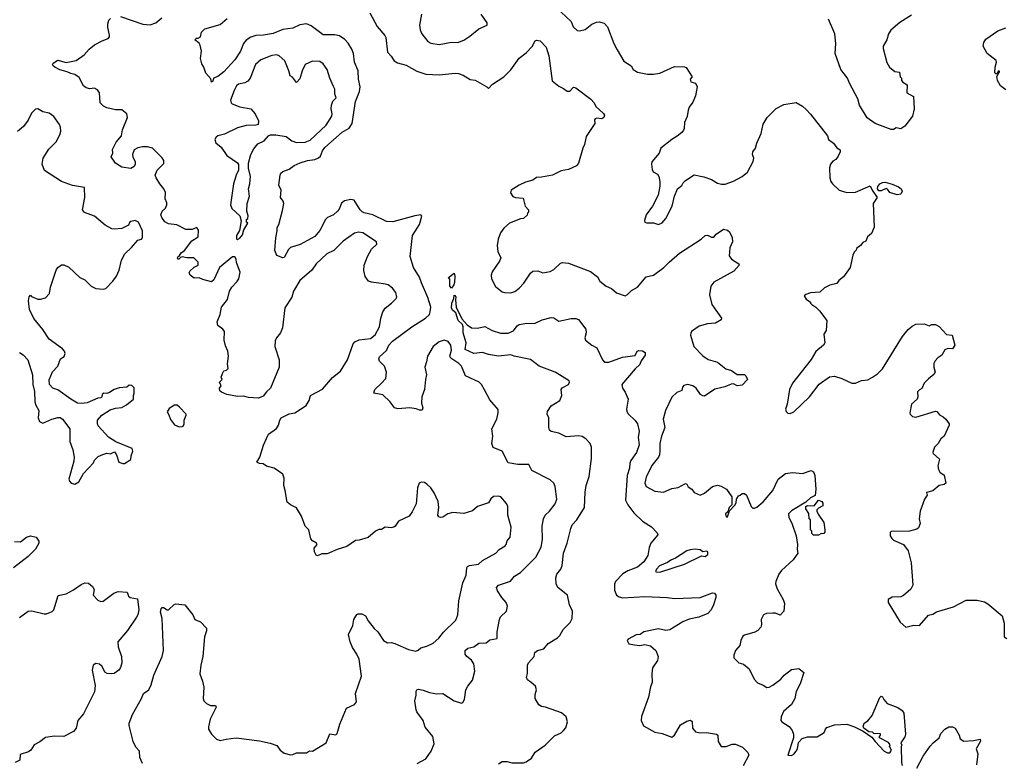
# Model space of a CAD drawing. Extents: x 2133489 to 2292442, y 756223 to 916462.
# Tile 20 of 256: x 2195556 to 2203555, y 786698 to 792740. Entities that reach past the tile are written whole.
import ezdxf

# ---------------------------------------------------------------- set-up
doc = ezdxf.new("R2010")
doc.units = 0

msp = doc.modelspace()

# ---------------------------------------------------------------- linework, layer by layer
at = {"layer": '0CON20XD'}
for points in [[(2199915, 792837.5), (2200036.2, 792725), (2200051.7, 792681.7), (2200085, 792651.2), (2200105, 792648), (2200149.1, 792660.9), (2200205, 792703.3), (2200241.7, 792718.3), (2200265, 792720.8), (2200305, 792712), (2200332.7, 792682.7), (2200382.5, 792545), (2200408.8, 792495), (2200465, 792403.8), (2200523.3, 792365), (2200540, 792335), (2200575, 792312), (2200655, 792296.2), (2200705, 792295.8), (2200755.6, 792304.4), (2200875, 792360), (2200957.5, 792357.5), (2200970, 792350), (2201020, 792275), (2201003.3, 792255), (2201007.5, 792235), (2201045, 792222.5), (2201060, 792195), (2201045, 792120), (2201025, 792070), (2200995, 792027.5), (2200986.7, 792005), (2200977.3, 791952.7), (2200955.9, 791904.1), (2200954, 791855), (2200948.3, 791841.7), (2200935.9, 791824.1), (2200897.3, 791792.7), (2200852.7, 791767.3), (2200763.3, 791695), (2200750, 791655), (2200692.5, 791585), (2200687.5, 791565), (2200693, 791523), (2200703.6, 791503.6), (2200737.5, 791485), (2200747.5, 791465), (2200757.5, 791425), (2200757, 791387), (2200742.5, 791315), (2200696.1, 791223.9), (2200646.4, 791153.6), (2200631.7, 791108.3), (2200633.3, 791093.3), (2200648.3, 791088.3), (2200705, 791088.8), (2200745, 791076), (2200775, 791088.8), (2200806.2, 791125), (2200856.2, 791225), (2200876.2, 791305), (2200900, 791365), (2200935, 791392.5), (2200946.7, 791415), (2200966.1, 791433.9), (2201035, 791478.8), (2201115, 791463.3), (2201175, 791440), (2201225, 791411.2), (2201256.4, 791403.6), (2201286.1, 791403.9), (2201355, 791426.7), (2201425.8, 791464.2), (2201469.1, 791500.9), (2201515, 791587.5), (2201521.2, 791615), (2201510, 791645), (2201511.2, 791665), (2201533.9, 791696.1), (2201544.1, 791735.9), (2201580, 791815), (2201595, 791890), (2201627.5, 791945), (2201701.7, 792018.3), (2201765, 792050), (2201865, 792066), (2201915, 792038), (2201945, 792008.8), (2201980.8, 791970.8), (2202117.5, 791795), (2202127.5, 791765), (2202166.7, 791735), (2202195, 791697.5), (2202221.7, 791681.7), (2202222.5, 791665), (2202205, 791630), (2202186.4, 791603.6), (2202160.7, 791589.3), (2202143.9, 791566.1), (2202133.8, 791535), (2202138, 791455), (2202146, 791425), (2202158.8, 791405), (2202213.3, 791355), (2202275, 791336), (2202345, 791338.6), (2202465, 791390), (2202480.6, 791355), (2202520.8, 791295), (2202490, 791245), (2202497.5, 791055), (2202477, 791003), (2202443.6, 790976.4), (2202429.3, 790940.7), (2202405, 790930), (2202386.4, 790903.6), (2202355, 790880), (2202352.5, 790867.5), (2202335, 790850), (2202323.3, 790825), (2202302, 790725), (2202248.8, 790651.2), (2202210.5, 790619.5), (2202193.6, 790596.4), (2202136.2, 790583.8), (2202095, 790560), (2202055, 790526.7), (2201980.7, 790519.3), (2201943, 790507), (2201930, 790495), (2201945, 790470), (2201980, 790445), (2201980, 790435), (2201990, 790425), (2202023, 790403), (2202053, 790373), (2202112.5, 790295), (2202107.5, 790215), (2202090, 790185), (2202097.5, 790115), (2202086, 790094), (2202025, 790042.5), (2201985, 789977.5), (2201835, 789786.7), (2201810, 789735), (2201790, 789615), (2201777.5, 789575), (2201782.5, 789555), (2201795, 789542.5), (2201815, 789540), (2201845, 789552.5), (2201973.3, 789675), (2202051.7, 789778.3), (2202135, 789836.7), (2202175, 789843.3), (2202233.9, 789823.9), (2202315, 789786.2), (2202345, 789786.2), (2202395, 789806.7), (2202445, 789813.8), (2202485, 789833.8), (2202525, 789861.2), (2202565, 789903.8), (2202728.8, 790165), (2202775, 790223.3), (2202805, 790250), (2202835, 790266.7), (2202905, 790267.5), (2202945, 790252.5), (2202965, 790262.5), (2202995, 790262.5), (2203025, 790247.5), (2203085, 790182.5), (2203132.5, 790175), (2203154, 790095), (2203135, 790066.2), (2203095, 790067.1), (2203072.7, 790057.3), (2203046.7, 790015), (2203015, 789993.3), (2202992.7, 789967.3), (2202981.2, 789945), (2202981.2, 789915), (2202992.5, 789875), (2202983.6, 789856.4), (2202938.3, 789821.7), (2202903.3, 789785), (2202886.1, 789743.9), (2202865, 789732.5), (2202850, 789715), (2202852.5, 789675), (2202847.1, 789655), (2202802, 789615), (2202787.5, 789545), (2202790, 789535), (2202810, 789515), (2202835, 789510), (2202995, 789560), (2203005.9, 789555.9), (2203028.3, 789528.3), (2203057, 789513), (2203080, 789495), (2203106.1, 789456.1), (2203106.7, 789445), (2203065, 789356.7), (2203038.8, 789335), (2203016.2, 789295), (2202986.7, 789265), (2202973.8, 789225), (2202976.7, 789215), (2203027.7, 789167.7), (2203014, 789115), (2203020, 789085), (2203032.3, 789062.3), (2203065, 789037.5), (2203078.8, 788975), (2203065, 788962), (2203024.3, 788955.7), (2202975, 788912), (2202923, 788897), (2202927.5, 788875), (2202906.1, 788843.9), (2202870.8, 788745), (2202864.2, 788685), (2202871.2, 788645), (2202858.3, 788611.7), (2202845, 788601.2), (2202785, 788582.5), (2202635, 788580), (2202628.3, 788571.7), (2202628.8, 788545), (2202640, 788525), (2202655, 788511.2), (2202735.8, 788475.8), (2202773.6, 788423.6), (2202797.7, 788327.7), (2202812.5, 788145), (2202796.4, 788113.6), (2202735, 788060), (2202715, 788050), (2202643, 788047), (2202611.7, 788028.3), (2202610, 788005), (2202710, 787845), (2202755, 787803.3), (2202819.3, 787820.7), (2202865, 787816.7), (2202939.3, 787900.7), (2202975, 787910), (2203002.7, 787927.3), (2203141.7, 787968.3), (2203245, 788024), (2203333.8, 788023.8), (2203395, 788008.8), (2203422.3, 787992.3), (2203537.5, 787895), (2203553.3, 787835), (2203552.5, 787725), (2203575, 787712.5)], [(2197562.3, 789337.7), (2197578.8, 789371.2), (2197643, 789417), (2197660, 789445), (2197668.8, 789485), (2197680, 789505), (2197744.2, 789535.8), (2197792.5, 789545), (2197882.5, 789605), (2197906.7, 789645), (2197917.5, 789685), (2198015, 789738.8), (2198097.4, 789832.6), (2198161.2, 789885), (2198220, 789975), (2198265.4, 790104.6), (2198277.5, 790122.5), (2198315, 790139.5), (2198405, 790150), (2198445, 790178.6), (2198478.5, 790245), (2198489.4, 790315), (2198505.7, 790365), (2198524.6, 790395.4), (2198576.2, 790435), (2198615, 790473.8), (2198619.2, 790485), (2198613, 790523), (2198585, 790559.2), (2198550, 790585), (2198512.9, 790592.9), (2198415, 790606), (2198390, 790615), (2198364.1, 790654.1), (2198352.7, 790702.7), (2198355.7, 790745), (2198380.8, 790815), (2198414.5, 790875.5), (2198458, 790915), (2198456, 790935), (2198345, 791007.3), (2198307.4, 791012.6), (2198275, 791004.4), (2198185, 790939.5), (2198106.9, 790865), (2198052.3, 790837.7), (2197963.5, 790756.5), (2197930.6, 790705), (2197830.9, 790619.1), (2197780, 790535), (2197766, 790485), (2197711.4, 790398.6), (2197690.6, 790235), (2197674.5, 790195.5), (2197642.9, 790155), (2197631.1, 790128.9), (2197629.5, 790085), (2197664.3, 789975), (2197663.1, 789915), (2197593.3, 789745), (2197560, 789715), (2197535, 789680), (2197495, 789664.2), (2197415, 789670), (2197375, 789681.9), (2197325, 789679.1), (2197240, 789695), (2197195, 789712), (2197181.2, 789725), (2197180, 789745), (2197192.5, 789765), (2197180, 789795), (2197200, 789815), (2197192.5, 789835), (2197202.5, 789865), (2197215, 789887.5), (2197237, 789893), (2197250, 789905), (2197243.9, 789943.9), (2197252.9, 790005), (2197247.5, 790045), (2197228.6, 790088.6), (2197217.8, 790135), (2197220, 790205), (2197206.7, 790225), (2197166.7, 790255), (2197160, 790285), (2197184, 790345), (2197196.1, 790403.9), (2197244.3, 790465.7), (2197260.6, 790535), (2197278.6, 790565), (2197320.7, 790609.3), (2197335.5, 790635), (2197346.8, 790686.8), (2197317.7, 790767.7), (2197315.8, 790795), (2197305, 790813.3), (2197285, 790813.3), (2197180, 790725), (2197132.5, 790625), (2197115, 790610), (2197045, 790627.5), (2197015, 790642.5), (2196975, 790640), (2196942.5, 790665), (2196932.5, 790685), (2196937.5, 790695), (2196975, 790727.5), (2197007.5, 790745), (2197005, 790770), (2196970, 790805), (2196915, 790803.3), (2196875, 790812.5), (2196861.7, 790808.3), (2196850, 790795), (2196840, 790795), (2196837.5, 790805), (2196843.3, 790815), (2196852.5, 790817.5), (2196868.8, 790845), (2196895.6, 790864.4), (2196955, 790943.8), (2197006.7, 790975), (2197008.3, 791028.3), (2196995, 791050), (2196956.1, 791033.9), (2196905, 791034.2), (2196831.7, 791071.7), (2196765, 791080), (2196736.3, 791096.3), (2196711.5, 791131.5), (2196703.6, 791155), (2196714.4, 791185), (2196741.3, 791208.7), (2196751.4, 791235), (2196751.2, 791251.2), (2196737.5, 791285), (2196740, 791335), (2196728, 791365), (2196694, 791405), (2196663.8, 791455), (2196658, 791475), (2196674.4, 791515.6), (2196728.1, 791571.9), (2196728.6, 791595), (2196715, 791618), (2196635, 791694.4), (2196595.6, 791705.6), (2196555, 791705.7), (2196515, 791698), (2196485, 791681.2), (2196473.1, 791645), (2196475.8, 791625), (2196494.4, 791585), (2196494.4, 791565.6), (2196485, 791548), (2196458.8, 791531.2), (2196385, 791541.4), (2196335, 791574.2), (2196298.8, 791625), (2196313.3, 791655), (2196310, 791685), (2196340, 791745), (2196383.3, 791795), (2196391.2, 791845), (2196432.5, 791945), (2196427.5, 791975), (2196387, 792007), (2196335, 792006.7), (2196265, 792024.2), (2196237.7, 792037.7), (2196211.2, 792065), (2196205.8, 792145), (2196189.7, 792169.7), (2196165, 792183.8), (2196125, 792178.8), (2196095, 792186.7), (2196075, 792203.3), (2196040.2, 792270.2), (2196005, 792294.4), (2195971.2, 792301.2), (2195942, 792315), (2195882.4, 792332.4), (2195842.5, 792352.5), (2195828, 792365), (2195823.8, 792375), (2195828, 792385), (2195865, 792409.5), (2195935, 792391.4), (2196015, 792408.9), (2196081.2, 792455), (2196120.5, 792499.5), (2196163.3, 792535), (2196225, 792568.8), (2196275, 792587.5), (2196285, 792600), (2196286.2, 792615), (2196271.2, 792675), (2196271.2, 792705), (2196281.2, 792735), (2196295, 792748.8)], [(2196375, 792764.2), (2196556.4, 792703.6), (2196615, 792696.7), (2196662.5, 792715), (2196710, 792755)], [(2198785, 786696), (2198855, 786734.2), (2198900, 786795), (2198923.8, 786855), (2198911.2, 786915), (2198850.3, 786990.3), (2198834.3, 787045), (2198783.3, 787115), (2198777, 787133), (2198766.7, 787205), (2198778.3, 787251.7), (2198776.7, 787285), (2198782.5, 787295), (2198795, 787300), (2198835, 787290.8), (2198885, 787272), (2198945, 787261.2), (2198995, 787263.8), (2199086.1, 787206.1), (2199145, 787187.5), (2199155, 787192.5), (2199168.8, 787215), (2199181.2, 787295), (2199196.2, 787325), (2199235, 787373.3), (2199254.3, 787445.7), (2199244.4, 787505), (2199225.4, 787535.4), (2199190, 787565), (2199176, 787585), (2199174, 787615), (2199197, 787633), (2199245, 787643.3), (2199285, 787673.8), (2199345, 787676.2), (2199375, 787700), (2199435, 787712.5), (2199436.2, 787765), (2199454.3, 787865.7), (2199463.2, 787886.8), (2199511.2, 787935), (2199518.8, 787975), (2199508, 788005), (2199473.6, 788043.6), (2199437.7, 788097.7), (2199428.8, 788125), (2199445, 788145.7), (2199542.7, 788177.3), (2199575, 788217.5), (2199623.3, 788246.7), (2199672.5, 788297.5), (2199748.5, 788371.5), (2199792.2, 788455), (2199803.3, 788515), (2199800, 788625), (2199810.6, 788685), (2199826, 788715), (2199860, 788745), (2199905, 788806.2), (2199919.4, 788845), (2199906.8, 788946.8), (2199894.3, 788974.3), (2199865, 789000), (2199717.7, 789077.7), (2199692.5, 789125), (2199604.3, 789125.7), (2199525, 789140), (2199475, 789233.8), (2199402.7, 789262.7), (2199392.5, 789295), (2199399.4, 789355), (2199392.5, 789415), (2199432, 789495), (2199443.9, 789543.9), (2199443.6, 789573.6), (2199375, 789650), (2199332.9, 789732.9), (2199308.8, 789775), (2199290, 789795), (2199178.8, 789845), (2199145, 789924.2), (2199125, 789945.6), (2199058.3, 789988.3), (2199051.2, 790005), (2199064.3, 790055), (2199058.5, 790095), (2199036, 790125), (2199005, 790135.6), (2198965, 790123.3), (2198914.4, 790085), (2198867.8, 790005), (2198861.7, 789958.3), (2198848, 789915), (2198862, 789855), (2198852, 789815), (2198844.2, 789735), (2198822.5, 789675), (2198820, 789625), (2198830, 789585), (2198825, 789567.5), (2198805, 789566.2), (2198778.2, 789578.2), (2198725.5, 789585.5), (2198628.9, 789578.9), (2198600.8, 789585), (2198565.4, 789635.4), (2198505, 789692), (2198433.8, 789705), (2198442.2, 789735), (2198495.7, 789785), (2198530, 789825), (2198535.6, 789875), (2198519.2, 789925), (2198478, 789965), (2198474, 789985), (2198480.3, 789999.7), (2198535, 790050.8), (2198555, 790095.6), (2198585, 790127.3), (2198742.9, 790245), (2198854.2, 790315), (2198884.2, 790345), (2198891.1, 790365), (2198895.4, 790405), (2198872.9, 790482.9), (2198820.2, 790600.2), (2198805, 790648.8), (2198755.6, 790725), (2198728.9, 790815), (2198747.8, 790985), (2198805, 791076), (2198823.8, 791143.8), (2198813.9, 791153.9), (2198765.6, 791145.6), (2198587.4, 791097.4), (2198535, 791100), (2198425.3, 791155.3), (2198355, 791170), (2198339.2, 791179.2), (2198322.5, 791195), (2198273.4, 791273.4), (2198245, 791278.1), (2198195, 791267.1), (2198171.3, 791248.7), (2198150.3, 791199.7), (2198138, 791185), (2198105, 791154.2), (2198056.7, 791133.3), (2198039.2, 791115), (2197995, 791026.7), (2197955, 790978), (2197835, 790914), (2197755, 790888.8), (2197738.8, 790871.2), (2197705, 790807.5), (2197695, 790803.3), (2197645, 790823.3), (2197628.8, 790865), (2197635.8, 790965.8), (2197649.2, 791025), (2197649.2, 791050.8), (2197661.2, 791075), (2197690.3, 791189.7), (2197701.2, 791245), (2197696, 791265), (2197676.2, 791295), (2197679.2, 791355), (2197661.2, 791395), (2197671.2, 791475), (2197678.3, 791491.7), (2197695, 791506.2), (2197745, 791526.2), (2197786.2, 791555), (2197833.8, 791576.2), (2197895, 791594.4), (2197955, 791602.7), (2197985, 791616.4), (2197999.1, 791630.8), (2198016, 791675), (2198035, 791702.1), (2198175, 791826.5), (2198231.8, 791858.2), (2198257.1, 791895), (2198282.9, 792075), (2198316.9, 792155), (2198323.1, 792195), (2198307.6, 792255), (2198305.2, 792325.2), (2198276.2, 792395), (2198268.9, 792465), (2198255, 792500.8), (2198225, 792549.4), (2198197.7, 792577.7), (2198155, 792607.8), (2198115.4, 792615.4), (2198022.9, 792617.1), (2197925, 792689.6), (2197885, 792705.3), (2197832.8, 792697.2), (2197775, 792671.4), (2197695, 792661.1), (2197615, 792628.5), (2197536.9, 792613.1), (2197475, 792611.2), (2197435, 792597.5), (2197395, 792571.9), (2197374.1, 792545.9), (2197350.9, 792485), (2197305, 792414.4), (2197215, 792315.8), (2197165, 792278), (2197130, 792265), (2197125, 792240), (2197115, 792232.5), (2197108.3, 792258.3), (2197067.5, 792305), (2197052.5, 792355), (2197035, 792380), (2197024.3, 792425), (2197032, 792485), (2197022.7, 792532.7), (2197015, 792550), (2196980, 792575), (2196991.7, 792588.3), (2197005, 792590), (2197025, 792600), (2197033, 792637), (2197061.2, 792665), (2197185, 792699.5), (2197240.7, 792749.3)], [(2198401.2, 792795), (2198460.4, 792685), (2198522.2, 792612.2), (2198529.4, 792595), (2198545, 792476.2), (2198575, 792442.5), (2198597.1, 792405), (2198625, 792388.9), (2198695, 792371.1), (2198781.9, 792321.9), (2198855, 792298), (2198965, 792292.7), (2199095, 792305.6), (2199122.2, 792302.2), (2199158.9, 792288.9), (2199214.5, 792254.5), (2199256.8, 792246.8), (2199350, 792195), (2199365, 792180), (2199396.7, 792215), (2199488.8, 792275), (2199545, 792331.2), (2199613.7, 792426.3), (2199670.9, 792469.1), (2199719.3, 792520.7), (2199745, 792567.5), (2199755, 792572.5), (2199785, 792566.7), (2199832.5, 792515), (2199855.7, 792445), (2199882.1, 792242.1), (2199935, 792198.8), (2199975, 792180), (2200005, 792157.5), (2200025, 792157.5), (2200055, 792190), (2200075, 792186.2), (2200195, 792093.8), (2200223.3, 792065), (2200237.5, 792035), (2200298.3, 791978.3), (2200306.7, 791965), (2200302.5, 791945), (2200285, 791933.8), (2200245, 791939.2), (2200232.5, 791935), (2200226.2, 791925), (2200228, 791895), (2200158.8, 791791.2), (2200145, 791726.7), (2200130.5, 791695), (2200097.1, 791575), (2200078.3, 791551.7), (2200015, 791521.4), (2199955, 791510.8), (2199885, 791477.3), (2199795, 791458.8), (2199755, 791456.7), (2199725, 791436.9), (2199665, 791419.2), (2199613.3, 791395), (2199550, 791355), (2199543.9, 791333.9), (2199561.7, 791301.7), (2199584.1, 791294.1), (2199645, 791290), (2199662.5, 791225), (2199690, 791195), (2199690, 791175), (2199681.7, 791168.3), (2199678.3, 791151.7), (2199650, 791125), (2199625, 791122.5), (2199535, 791086), (2199489.2, 791045), (2199461.4, 791008.6), (2199442.5, 790955), (2199436, 790905), (2199441.2, 790855), (2199463.8, 790805), (2199455, 790777.5), (2199395, 790690)], [(2198821.2, 792785), (2198804.3, 792695.7), (2198808.3, 792658.3), (2198822.5, 792625), (2198872.1, 792562.1), (2198895, 792548.8), (2198965, 792537.5), (2199065, 792556), (2199115, 792554.4), (2199165, 792574.3), (2199213.8, 792605), (2199285, 792666.2), (2199352.5, 792695), (2199353.3, 792715), (2199304.5, 792784.5)], [(2202800, 792775), (2202705, 792715.7), (2202634.2, 792655), (2202612.9, 792625), (2202600, 792575), (2202572, 792525), (2202570.8, 792505), (2202600.5, 792390.5), (2202622.5, 792355), (2202665, 792317.5), (2202703, 792313), (2202710, 792275), (2202720, 792265), (2202720, 792245), (2202730.7, 792230.7), (2202765, 792210), (2202763.3, 792145), (2202816.2, 792115), (2202822.5, 792015), (2202810, 791955), (2202746.4, 791873.6), (2202715, 791852.5), (2202675, 791860), (2202655, 791847.5), (2202635, 791846.7), (2202505, 791896.2), (2202441.2, 791941.2), (2202378.8, 792045), (2202365.9, 792095.9), (2202296.2, 792225), (2202281.2, 792265), (2202228, 792335), (2202182, 792465), (2202186.2, 792545), (2202178.8, 792625), (2202126.7, 792745)], [(2203568.3, 792168.3), (2203525, 792203.3), (2203499.2, 792245), (2203493.3, 792276.7), (2203516.2, 792315), (2203515, 792320), (2203505, 792320), (2203495, 792300), (2203485, 792300), (2203478.3, 792308.3), (2203480, 792355), (2203492.5, 792395), (2203488.3, 792408.3), (2203415.8, 792465), (2203383.1, 792525), (2203387.5, 792555), (2203405, 792582), (2203502, 792648), (2203566.3, 792673.7)], [(2197325, 790952.5), (2197345, 790963.8), (2197365, 790992.5), (2197378.3, 791031.7), (2197410, 791085), (2197400, 791095), (2197400, 791115), (2197410, 791125), (2197412.5, 791145), (2197402.7, 791182.7), (2197404.2, 791245), (2197424.2, 791305), (2197416.1, 791363.9), (2197425.8, 791405), (2197430, 791465), (2197414.2, 791534.2), (2197416.1, 791573.9), (2197434.3, 791645), (2197458.9, 791691.1), (2197489.7, 791730.3), (2197543.6, 791756.4), (2197576.7, 791795), (2197595, 791803.8), (2197636.1, 791803.9), (2197719.8, 791789.8), (2197766.3, 791756.3), (2197805, 791741.1), (2197875, 791743.6), (2197915, 791760.5), (2198045, 791881.4), (2198091.1, 791955), (2198094.4, 791975), (2198085.7, 792015), (2198089.4, 792045), (2198101.3, 792078.7), (2198125.9, 792105.9), (2198117.1, 792137.1), (2198117.1, 792175), (2198106.4, 792196.4), (2198074.5, 792264.5), (2198054.3, 792335), (2198021.2, 792381.2), (2197995, 792400.8), (2197935, 792403.8), (2197875.8, 792374.2), (2197850, 792325), (2197830.7, 792259.3), (2197805, 792230), (2197773, 792273), (2197753.9, 792283.9), (2197744, 792325), (2197711.2, 792405), (2197665, 792445.8), (2197644.2, 792454.2), (2197605, 792448.6), (2197515, 792412.5), (2197472.9, 792375), (2197428.6, 792265), (2197409.7, 792240.3), (2197385, 792227.5), (2197335, 792215.8), (2197317.6, 792202.4), (2197297.5, 792165), (2197268.8, 792085), (2197273.3, 792065), (2197282.5, 792055), (2197345, 792030.6), (2197435, 792015.8), (2197468.8, 791975), (2197496.4, 791916.4), (2197493, 791887), (2197475, 791881.2), (2197395, 791879.2), (2197325, 791859.5), (2197221.1, 791808.9), (2197165, 791795.5), (2197151.1, 791785), (2197141.1, 791765), (2197148.7, 791738.7), (2197192.5, 791705), (2197240, 791635), (2197325.8, 791575.8), (2197334.1, 791564.1), (2197334.3, 791515.7), (2197314.3, 791475), (2197292.5, 791405), (2197267.5, 791235), (2197280, 791205), (2197344, 791145), (2197356.7, 791105), (2197342.5, 791027.5), (2197316.7, 790985), (2197318.3, 790958.3), (2197325, 790952.5)], [(2195883, 791803), (2195890.8, 791835), (2195888, 791865), (2195878.7, 791888.7), (2195835, 791952.5), (2195795, 791981.2), (2195745, 791992), (2195705, 792014), (2195685, 792012.5), (2195651.2, 791978.8), (2195625.7, 791924.3), (2195587.3, 791872.7), (2195539.5, 791830.5)], [(2195555, 790035.8), (2195585.6, 790015.6), (2195621.4, 789975), (2195659.1, 789855), (2195663.1, 789775), (2195677.9, 789717.9), (2195678.9, 789635), (2195686.9, 789606.9), (2195712.2, 789565), (2195707.1, 789505), (2195716, 789475), (2195745, 789460), (2195817.5, 789495), (2195865, 789507.5), (2195885, 789506), (2195903.3, 789495), (2195963.3, 789415), (2195962.7, 789312.7), (2195987.5, 789245), (2195998.6, 789185), (2195996.8, 789153.2), (2195969.2, 789055), (2195956.4, 789006.4), (2195960.5, 788990.5), (2195975, 788973.8), (2196005, 788966.7), (2196036.4, 788983.6), (2196075, 789052.5), (2196155, 789140), (2196165, 789160), (2196195, 789190), (2196233, 789207), (2196265, 789217.5), (2196295, 789212.5), (2196327, 789227), (2196342.5, 789205), (2196362.5, 789145), (2196395, 789132.5), (2196407, 789133), (2196460, 789165), (2196462.5, 789195), (2196476, 789235), (2196468.8, 789255), (2196338.3, 789308.3), (2196277, 789347), (2196195, 789440), (2196187.5, 789455), (2196187.5, 789485), (2196223.6, 789526.4), (2196291.7, 789568.3), (2196335, 789582.5), (2196385, 789588.8), (2196425, 789610), (2196480, 789655), (2196480, 789685), (2196487.5, 789705), (2196487, 789747), (2196467, 789767), (2196445, 789770), (2196427, 789753), (2196365, 789748.8), (2196322.5, 789735), (2196285, 789710), (2196265, 789703.3), (2196240, 789705), (2196227.5, 789695), (2196223.3, 789675), (2196215, 789666.7), (2196190, 789665), (2196105, 789627.5), (2196055, 789620), (2196025, 789622.5), (2195972.5, 789655), (2195865, 789733.3), (2195825, 789746.7), (2195797.5, 789775), (2195797, 789813), (2195821.7, 789878.3), (2195866.1, 789923.9), (2195887.5, 789985), (2195916.4, 790003.6), (2195926.4, 790026.4), (2195920, 790045), (2195903.9, 790063.9), (2195796.2, 790145), (2195743, 790223), (2195671.7, 790311.7), (2195636.7, 790385), (2195628.8, 790455), (2195633, 790487), (2195645, 790500), (2195651.7, 790491.7), (2195705, 790467.5), (2195725, 790467.5), (2195765, 790480), (2195797.5, 790515), (2195807.5, 790565), (2195853.8, 790705), (2195866.7, 790725), (2195895, 790748), (2195915, 790747.5), (2195955, 790730), (2196043.9, 790643.9), (2196086.1, 790626.1), (2196137.5, 790575), (2196175, 790556.2), (2196235, 790548.8), (2196255, 790556.7), (2196312.5, 790615), (2196343.8, 790655), (2196364, 790705), (2196384.2, 790785.8), (2196411.7, 790838.3), (2196465, 790887.5), (2196515, 790947.5), (2196545, 790956.7), (2196555, 790967.5), (2196554.1, 791024.1), (2196522.5, 791095), (2196495, 791107.5), (2196459.3, 791100.7), (2196447.5, 791092.5), (2196439.3, 791070.7), (2196385, 791042.5), (2196325, 791036.7), (2196305, 791041.2), (2196251.2, 791071.2), (2196165, 791143.3), (2196083.9, 791173.9), (2196067.5, 791195), (2196086.1, 791296.1), (2196082.5, 791375), (2195985, 791393.1), (2195895, 791426), (2195758.8, 791515), (2195740, 791565), (2195746.2, 791615), (2195792.7, 791687.3), (2195851.7, 791748.3), (2195883, 791803)], [(2202685, 791317.1), (2202624.6, 791334.6), (2202605, 791363.3), (2202595, 791368), (2202555, 791348.9), (2202535, 791350), (2202524.5, 791365), (2202526.5, 791385), (2202545, 791406.4), (2202565, 791417.3), (2202588.2, 791418.2), (2202645, 791404.3), (2202695, 791381.5), (2202716.5, 791365), (2202724.5, 791345), (2202715, 791323.1), (2202685, 791317.1)], [(2199395, 790690), (2199386.7, 790665), (2199388.8, 790635), (2199421.7, 790571.7), (2199475, 790528.8), (2199495, 790522), (2199545, 790520.8), (2199578.3, 790531.7), (2199615, 790559.2), (2199651.7, 790598.3), (2199705, 790680), (2199725, 790696.7), (2199765, 790700), (2199805, 790683.3), (2199865, 790693.8), (2199895, 790708.8), (2199948.3, 790761.7), (2199965, 790765.8), (2200015, 790760), (2200194.1, 790694.1), (2200249.7, 790649.7), (2200270, 790615), (2200320, 790575), (2200365, 790554.2), (2200405, 790521.2), (2200475, 790496.7), (2200495, 790506.7), (2200525, 790540), (2200576.2, 790565), (2200645, 790650), (2200705, 790663.8), (2200788.8, 790725), (2200831.5, 790768.5), (2200915, 790842.5), (2201092.5, 790955), (2201125, 790986.7), (2201145, 790988.8), (2201175, 790973.8), (2201195, 790973.8), (2201213, 790997), (2201275, 791037.1), (2201305, 791028.5), (2201323.1, 791015), (2201345, 790970), (2201347.3, 790935), (2201325.8, 790885), (2201320.7, 790820.7), (2201337.5, 790795), (2201397.5, 790755), (2201400, 790745), (2201356.7, 790695), (2201194.3, 790605.7), (2201172, 790575), (2201160, 790505), (2201180, 790425), (2201256.7, 790315), (2201255, 790300), (2201207.5, 790275), (2201145, 790269.4), (2201075, 790249.2), (2201015, 790206.7), (2201008, 790192), (2201006.2, 790175), (2201034, 790085), (2201105, 790008), (2201149.8, 789979.8), (2201225, 789957.5), (2201293.4, 789903.4), (2201339.2, 789889.2), (2201385, 789856.2), (2201445, 789856), (2201456.2, 789845), (2201467.5, 789815), (2201425, 789770), (2201385, 789763.3), (2201355, 789780), (2201335, 789778.8), (2201285, 789756), (2201202.3, 789737.7), (2201118.8, 789681.2), (2201105, 789682.5), (2201086, 789695), (2201051.2, 789745), (2201025.6, 789765.6), (2200985, 789775.7), (2200952.1, 789767.9), (2200941.2, 789755), (2200935, 789727.5), (2200895, 789711.2), (2200855, 789672), (2200801.4, 789565), (2200783.8, 789495), (2200796, 789425), (2200768.8, 789355), (2200756.2, 789295), (2200756.2, 789236.2), (2200754.2, 789205), (2200745.8, 789185), (2200692.1, 789117.9), (2200645, 789021.2), (2200633.6, 788975), (2200646.4, 788946.4), (2200715, 788908.9), (2200785, 788900), (2200855, 788930.8), (2200905, 788938), (2200965, 788970), (2200975.9, 788965.9), (2200987.5, 788945), (2201016.7, 788925), (2201035, 788897.5), (2201085, 788876.7), (2201118.8, 788891.2), (2201185, 788946.7), (2201225, 788957.5), (2201255, 788950), (2201297.5, 788925), (2201341.7, 788861.7), (2201341.7, 788798.3), (2201320, 788775), (2201308.3, 788741.7), (2201290, 788725), (2201295, 788700), (2201305, 788700), (2201321.7, 788748.3), (2201366.7, 788795), (2201376.7, 788815), (2201380, 788845), (2201395, 788870), (2201410, 788875), (2201425, 788890), (2201445, 788890), (2201460, 788875), (2201497.5, 788785), (2201511.7, 788771.7), (2201525, 788770), (2201545, 788777.5), (2201595, 788821.2), (2201675, 788913.8), (2201718, 789005), (2201777.9, 789052.1), (2201835, 789061.4), (2201915, 789052), (2201985, 789075.8), (2202005, 789065.7), (2202015.2, 789035), (2202022.5, 788925), (2202017.1, 788872.9), (2201981.2, 788855), (2201941.2, 788818.8), (2201825, 788748.1), (2201802.9, 788725), (2201804.7, 788695), (2201829.8, 788649.8), (2201864.6, 788545), (2201875.7, 788475), (2201871.4, 788435), (2201876.2, 788405), (2201839.7, 788350.3), (2201745, 788263.3), (2201723.8, 788235), (2201698, 788175), (2201696.2, 788155), (2201708.8, 788115), (2201758.3, 788028.3), (2201770, 787995), (2201765, 787932.5), (2201735, 787901.2), (2201695, 787917.5), (2201675, 787918.8), (2201624.1, 787915.9), (2201597.3, 787902.7), (2201578.8, 787865), (2201582.5, 787825), (2201577.1, 787802.9), (2201553, 787777), (2201527.9, 787762.1), (2201445, 787738.8), (2201430.5, 787729.5), (2201413.3, 787695), (2201407.5, 787655), (2201370, 787615), (2201357.5, 787575), (2201357.5, 787555), (2201397.5, 787515), (2201435, 787503.8), (2201481.2, 787465), (2201521.7, 787381.7), (2201550.7, 787350.7), (2201595, 787333.3), (2201625, 787313.3), (2201644.1, 787315.9), (2201675, 787332), (2201738.3, 787381.7), (2201766.2, 787415), (2201825, 787458.8), (2201885, 787468.8), (2201927.5, 787435), (2201897.3, 787342.7), (2201865, 787280), (2201853.3, 787225), (2201825, 787176.7), (2201761.2, 787118.8), (2201741.2, 787075), (2201740, 787045), (2201746.7, 787035), (2201806, 786996), (2201830.6, 786965), (2201842.2, 786935), (2201842.5, 786905), (2201797.5, 786765), (2201825, 786761.2), (2201845, 786771.2), (2201865, 786796.2), (2201874.4, 786815), (2201883.5, 786866.5), (2201912.2, 786897.8), (2201955, 786911.9), (2202035, 786913.8), (2202091.7, 786948.3), (2202101.2, 786975), (2202112.7, 786987.3), (2202175, 787011.2), (2202275, 787016), (2202337.5, 786995), (2202408.9, 786958.9), (2202480, 786910), (2202504.4, 786875), (2202580, 786795), (2202605, 786782.9), (2202625, 786783.8), (2202637.5, 786805), (2202622.5, 786835), (2202627, 786847), (2202615, 786867.5), (2202540, 786905), (2202540, 786915), (2202550, 786925), (2202548.3, 786938.3), (2202495, 786940), (2202485, 786950), (2202455, 786953.3), (2202413, 786983), (2202409.2, 786995), (2202417.6, 787022.4), (2202447.1, 787042.9), (2202482.7, 787087.3), (2202545, 787232.5), (2202555, 787242.5), (2202565, 787237.5), (2202577.3, 787217.3), (2202603.9, 787183.9), (2202691.2, 787151.2), (2202725, 787126.7), (2202738.8, 787105), (2202753.3, 786935), (2202748, 786912), (2202713.3, 786865), (2202722.5, 786845), (2202717.5, 786835), (2202720, 786705), (2202725, 786680)], [(2199065, 790557.5), (2199050, 790575), (2199051.7, 790631.7), (2199040, 790645), (2199085, 790680), (2199091.2, 790655), (2199087.5, 790605), (2199083.8, 790585), (2199065, 790557.5)], [(2199445.4, 786694.6), (2199475, 786711.5), (2199515, 786711.5), (2199555, 786701.5), (2199648.3, 786701.7), (2199670.9, 786709.1), (2199715, 786739.2), (2199743, 786787), (2199825, 786843.8), (2199899.7, 786920.3), (2199955, 786945.8), (2199975, 786964.3), (2199991.9, 786985), (2200005.4, 787035), (2199996.2, 787075), (2199957.6, 787107.6), (2199827.5, 787155), (2199795, 787160), (2199772.8, 787172.8), (2199742.9, 787225), (2199742.7, 787257.3), (2199753.8, 787295), (2199746.7, 787325), (2199710, 787355), (2199682.5, 787375), (2199673.6, 787393.6), (2199681.7, 787428.3), (2199682.5, 787495), (2199688.8, 787515), (2199735.7, 787564.3), (2199741.2, 787598.8), (2199762.5, 787615), (2199815, 787628.8), (2199849.8, 787670.2), (2199925, 787716.2), (2199943.8, 787735), (2199971.4, 787785), (2200028.5, 787841.5), (2200045.6, 787875), (2200045.9, 787935), (2200022.5, 787985), (2200005.5, 788065), (2199927, 788127), (2199915.7, 788155), (2199911.9, 788205), (2199919.4, 788235), (2199951.9, 788275), (2199962.7, 788305), (2199974.6, 788405.4), (2200003.3, 788485), (2200032.2, 788605), (2200045, 788635.7), (2200083.2, 788676.8), (2200143.5, 788776.5), (2200150.9, 788900.9), (2200157.7, 788955), (2200182.4, 789027.6), (2200201.9, 789175), (2200200.8, 789265), (2200190, 789295), (2200156, 789335), (2200125, 789353.1), (2200095, 789358.1), (2199995, 789350.8), (2199935, 789381.2), (2199874.4, 789394.4), (2199861.2, 789405), (2199853.8, 789425), (2199853.6, 789503.6), (2199840, 789535), (2199845, 789556.7), (2199875, 789601.2), (2199945.5, 789644.5), (2199959.2, 789685), (2199954.4, 789735.6), (2199962.9, 789747.1), (2200015.5, 789775), (2200023.1, 789795), (2200018.8, 789805), (2199905, 789876.4), (2199775, 789923.3), (2199705, 789977.5), (2199574.4, 790004.4), (2199545, 790015.8), (2199445, 790005.6), (2199365, 790017.8), (2199315, 790035.8), (2199245, 790027.1), (2199175, 790060), (2199181.9, 790115), (2199158.1, 790195), (2199160, 790245), (2199152.3, 790262.3), (2199118.8, 790295), (2199098.8, 790358.8), (2199075, 790376.7), (2199064.2, 790395), (2199066.2, 790435), (2199083.8, 790475), (2199085, 790500), (2199095, 790497.5), (2199100, 790485), (2199096.7, 790463.3), (2199102.5, 790405), (2199148.8, 790308.8), (2199190.7, 790260.7), (2199226.7, 790236.7), (2199275, 790232), (2199335, 790245.5), (2199395.5, 790215.5), (2199462.2, 790192.2), (2199525, 790191.5), (2199568.9, 790211.1), (2199598.5, 790251.5), (2199615, 790263.3), (2199677, 790273), (2199738.6, 790271.4), (2199799.7, 790300.3), (2199875, 790320), (2199895, 790315.8), (2199935, 790290), (2200035, 790312), (2200075, 790310.8), (2200095, 790304.2), (2200154.2, 790225), (2200158.8, 790195), (2200146.2, 790155), (2200153.8, 790135), (2200205, 790094.3), (2200245, 790074), (2200291.4, 789975), (2200306.7, 789956.7), (2200342.6, 789957.4), (2200453.2, 789996.8), (2200555, 790011.2), (2200573.3, 790045), (2200585, 790051.2), (2200615, 790050), (2200637.5, 790035), (2200636.2, 790015), (2200605, 789967.5), (2200595, 789937.5), (2200555, 789903.3), (2200446.7, 789775), (2200453.8, 789745), (2200475, 789713.3), (2200500, 789655), (2200486.9, 789575), (2200489.2, 789555), (2200498.1, 789538.1), (2200555, 789483.8), (2200575, 789455.5), (2200589.8, 789395), (2200581.2, 789345), (2200587.8, 789285), (2200567.8, 789222.2), (2200521.6, 789158.4), (2200513.2, 789136.8), (2200510.7, 789095), (2200491.6, 789035), (2200478.8, 788835), (2200497.5, 788797.5), (2200545, 788734), (2200615, 788665.8), (2200689.6, 788619.6), (2200735, 788570), (2200738.9, 788555), (2200684.7, 788485.3), (2200670.2, 788449.8), (2200660, 788385), (2200626.1, 788335), (2200575, 788291.2), (2200497.8, 788262.2), (2200455, 788237.8), (2200395.3, 788175), (2200387.4, 788152.6), (2200388.3, 788105), (2200405, 788062.5), (2200425, 788049.2), (2200455, 788042.3), (2200635, 788053.1), (2200815, 788044.3), (2200875, 788035.6), (2201084.3, 788044.3), (2201185, 788083.3), (2201200, 788080), (2201212, 788065), (2201212, 788045), (2201192.5, 787985), (2201173.3, 787945), (2201146.7, 787915), (2201072.5, 787885), (2200995, 787869.5), (2200943.4, 787846.6), (2200837.8, 787782.2), (2200805, 787777.8), (2200745, 787790), (2200627.5, 787765), (2200597.5, 787745), (2200565, 787741.9), (2200498.8, 787705), (2200490.8, 787695), (2200505, 787669.2), (2200551.1, 787658.9), (2200595, 787653.8), (2200635, 787661.8), (2200680.9, 787650.9), (2200724.5, 787615), (2200742.7, 787565), (2200737, 787533), (2200697.2, 787472.8), (2200691, 787425), (2200694.7, 787355), (2200681, 787319), (2200663.1, 787235), (2200606.6, 787076.6), (2200605.5, 787045), (2200625, 787001.4), (2200715, 786950), (2200775, 786940), (2200855, 786910), (2200875, 786927.5), (2200925, 787010), (2200975, 787038.8), (2201005, 787047.5), (2201018, 787038), (2201022.3, 786982.3), (2201045, 786953.3), (2201084.1, 786944.1), (2201135, 786948), (2201217.5, 786935), (2201226.7, 786925), (2201230, 786875), (2201254.4, 786834.4), (2201295, 786834.4), (2201345, 786854.3), (2201371.8, 786851.8), (2201427.6, 786827.6), (2201472, 786785), (2201480.8, 786765), (2201432.5, 786677.5)], [(2196851.7, 789431.7), (2196875, 789433.8), (2196885, 789437.5), (2196893.3, 789455), (2196893.3, 789485), (2196910, 789525), (2196907.5, 789535), (2196855, 789592.5), (2196836.2, 789606.2), (2196815, 789606.7), (2196770.7, 789579.3), (2196753, 789553), (2196768.8, 789528.8), (2196781.7, 789491.7), (2196815, 789447.5), (2196851.7, 789431.7)], [(2196554, 786695), (2196532.5, 786745), (2196528.8, 786795), (2196499.5, 786829.5), (2196478.8, 786875), (2196446.2, 787005), (2196446.4, 787023.6), (2196472.5, 787095), (2196546.7, 787225), (2196563.3, 787265), (2196606.2, 787295), (2196624.2, 787335.8), (2196646.8, 787413.2), (2196714, 787565), (2196723.6, 787613.6), (2196713.6, 787873.6), (2196701.2, 787925), (2196706.4, 787953.6), (2196715, 787962.5), (2196725, 787962.5), (2196755, 787943.3), (2196765, 787943.3), (2196811.2, 787988.8), (2196825, 787994), (2196899.2, 787985), (2196964, 787905), (2196978.8, 787865), (2197026.1, 787846.1), (2197073.3, 787795), (2197073.3, 787775), (2197056.7, 787725), (2197043.9, 787566.1), (2197026.7, 787495), (2197020, 787425), (2197042.5, 787365), (2197052.5, 787315), (2197047.5, 787225), (2197052.5, 787205), (2197073.3, 787183.3), (2197107, 787167), (2197146.4, 787166.4), (2197152.5, 787155), (2197104.2, 787055.8), (2197088.8, 786995), (2197090, 786975), (2197113.8, 786935), (2197155, 786893.8), (2197185, 786882.9), (2197234.1, 786894.1), (2197315, 786905.6), (2197505, 786881.4), (2197592.3, 786862.3), (2197645, 786843.3), (2197673.3, 786805), (2197705, 786778.8), (2197755, 786766.2), (2197775, 786768.8), (2197805, 786783.8), (2197885, 786783.8), (2197910.7, 786799.3), (2197935, 786797.5), (2198046.2, 786863.8), (2198075, 786937.5), (2198125, 786930), (2198135, 786940), (2198155.7, 787014.3), (2198210, 787145), (2198276.7, 787175), (2198292.3, 787197.7), (2198285.6, 787265), (2198332.2, 787405), (2198314.2, 787545), (2198295.8, 787585), (2198258.7, 787638.7), (2198240, 787685), (2198228, 787745), (2198262.3, 787817.7), (2198271.2, 787865), (2198295, 787907.5), (2198307, 787913), (2198335, 787913.3), (2198365.7, 787895.7), (2198386.2, 787855), (2198435, 787793.8), (2198465.6, 787765.6), (2198512, 787695), (2198545, 787676.7), (2198575, 787680), (2198605, 787671.2), (2198715, 787622.5), (2198775, 787608.8), (2198794.1, 787615.9), (2198815, 787636.7), (2198865, 787650), (2198915, 787673.8), (2198962.5, 787715), (2198998.1, 787761.9), (2199100.2, 787859.8), (2199116.5, 787905), (2199123.4, 788016.6), (2199156.6, 788163.4), (2199182.5, 788225), (2199187.5, 788285), (2199193.8, 788296.2), (2199210, 788305), (2199282.5, 788315), (2199315, 788346), (2199425, 788403.8), (2199450, 788435), (2199498.8, 788465), (2199507.5, 788475), (2199516, 788505), (2199539.4, 788535), (2199550, 788615), (2199520.6, 788715), (2199520.8, 788785), (2199509.7, 788809.7), (2199465, 788863.8), (2199445, 788868.6), (2199405.8, 788864.2), (2199384.2, 788845.8), (2199365, 788813.3), (2199275, 788783.3), (2199235, 788750), (2199165, 788728), (2199075, 788736.2), (2199035, 788723.3), (2198995, 788698), (2198973.9, 788693.9), (2198960, 788700), (2198954.1, 788714.1), (2198962, 788775), (2198956.1, 788826.1), (2198923.3, 788895), (2198896.2, 788935), (2198865, 788966.7), (2198845, 788980), (2198817, 788983), (2198802.5, 788975), (2198786.7, 788935), (2198777.5, 788805), (2198745, 788740), (2198720, 788705), (2198632.5, 788665), (2198606.7, 788625), (2198595, 788616.7), (2198575, 788610), (2198525, 788617.5), (2198495, 788597.5), (2198475, 788597.5), (2198447.5, 788585), (2198387.9, 788532.1), (2198315, 788511.2), (2198285, 788508.8), (2198215, 788460), (2198135, 788433.8), (2198055, 788398.8), (2198010.5, 788399.5), (2197975, 788382.5), (2197965, 788387.5), (2197950, 788415), (2197947.5, 788445), (2197972.5, 788475), (2197967.5, 788485), (2197934.5, 788504.5), (2197920.8, 788520.8), (2197905.4, 788595.4), (2197876.2, 788625), (2197845.6, 788705), (2197804, 788774), (2197756.4, 788796.4), (2197728.3, 788818.3), (2197714.2, 788914.2), (2197702, 788955), (2197703.9, 789013.9), (2197695, 789047.5), (2197622.5, 789095), (2197562.3, 789112.3), (2197535, 789130), (2197505, 789132.5), (2197482.5, 789145), (2197507.5, 789185), (2197536.8, 789283.2), (2197562.3, 789337.7)], [(2202005, 788550), (2201990, 788565), (2201990, 788585), (2201980, 788595), (2201980, 788675), (2201970, 788685), (2201967, 788727), (2201942.5, 788765), (2201943.8, 788785), (2201955, 788793.3), (2202010, 788790), (2202045, 788836.7), (2202072.5, 788825), (2202081.7, 788811.7), (2202081.7, 788788.3), (2202045, 788770), (2202033, 788757), (2202032.5, 788745), (2202041.7, 788721.7), (2202087.5, 788655), (2202097.5, 788595), (2202097.5, 788575), (2202090, 788565), (2202065, 788562.5), (2202045, 788552.5), (2202005, 788550)], [(2195515, 788500.9), (2195563.3, 788496.7), (2195612.5, 788535), (2195645, 788546.7), (2195690, 788535), (2195711.7, 788501.7), (2195712.5, 788485), (2195685, 788437.5), (2195625, 788377.5), (2195505, 788286.2)], [(2200735, 788250), (2200765, 788252.9), (2200957.5, 788315), (2201095, 788382.5), (2201125, 788377.5), (2201146.7, 788395), (2201147.5, 788415), (2201135, 788422.5), (2201107, 788417), (2201085, 788431.2), (2201043.6, 788436.4), (2201003, 788433), (2200975, 788423.8), (2200885, 788363.3), (2200845, 788348.8), (2200819.7, 788330.3), (2200755, 788300.8), (2200728.8, 788275), (2200722.5, 788255), (2200735, 788250)], [(2195555, 787883.1), (2195625, 787932.5), (2195655, 787937.3), (2195755, 787910.9), (2195775, 787912.9), (2195819.1, 787930.9), (2195834.5, 787945.5), (2195868.5, 788061.5), (2195935, 788075.5), (2195993.1, 788106.9), (2196055, 788151.2), (2196085, 788163.8), (2196115, 788161.2), (2196146.7, 788135), (2196160.7, 788110.7), (2196154.4, 788064.4), (2196192.3, 788022.3), (2196215, 788011.2), (2196235, 788013.8), (2196321.3, 788078.7), (2196355, 788093.8), (2196429.2, 788089.2), (2196441.2, 788055), (2196452.5, 788045), (2196514.4, 788034.4), (2196524.4, 787944.4), (2196516.7, 787905), (2196504.3, 787885), (2196432.3, 787777.7), (2196352.9, 787685), (2196355.5, 787645), (2196383.6, 787565), (2196385.4, 787515), (2196375, 787476.2), (2196361.9, 787455), (2196325, 787427.8), (2196305, 787424.4), (2196268, 787428), (2196248, 787438), (2196225.7, 787485), (2196205, 787504.4), (2196175, 787507.8), (2196152, 787495), (2196144, 787455), (2196168.8, 787328.8), (2196165, 787277.5), (2196075, 787098.8), (2196028, 787045), (2196015.8, 786984.2), (2195994.2, 786955.8), (2195915, 786916), (2195838.8, 786918.8), (2195765, 786907.5), (2195718.7, 786871.3), (2195673.2, 786846.8), (2195645.8, 786804.2), (2195628.3, 786791.7), (2195560.7, 786769.3), (2195558.3, 786721.7), (2195520, 786705)], [(2202845, 786657.5), (2202896, 786755), (2202953.5, 786836.5), (2202976.2, 786865), (2203025.6, 786904.4), (2203040, 786940), (2203071.2, 786975), (2203105, 786993.8), (2203135, 786993.8), (2203155, 786983.3), (2203188.8, 786925), (2203196.4, 786896.4), (2203225, 786876.2), (2203305, 786882), (2203360, 786895), (2203361.7, 786878.3), (2203326.7, 786815), (2203338.8, 786775), (2203328, 786685)]]:
    msp.add_lwpolyline(points, dxfattribs=at)

doc.saveas('drawing.dxf')
